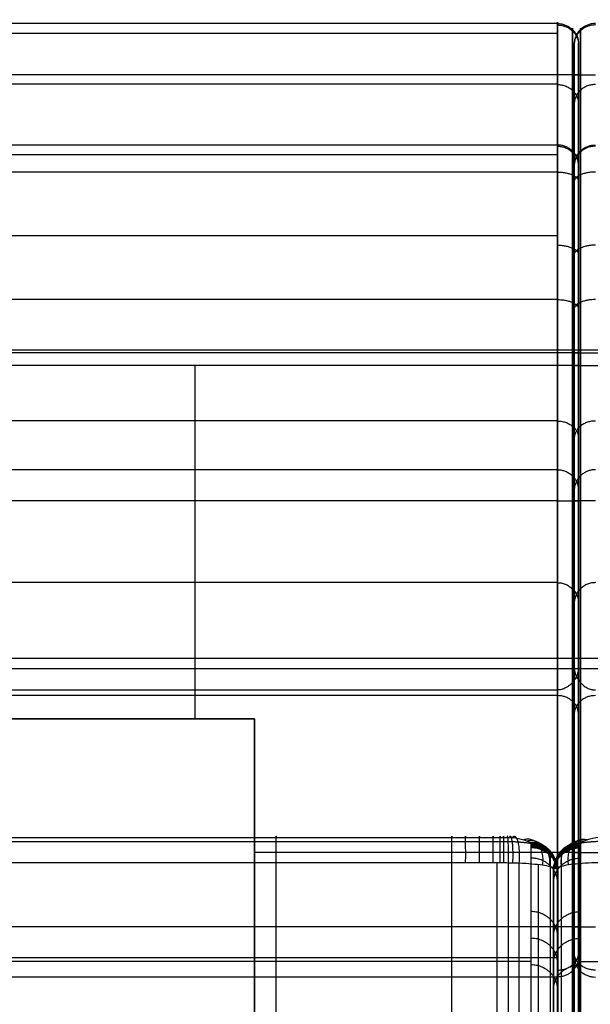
# Model space of a CAD drawing. Header units: millimetres. Extents: x -1116 to 2287, y 524 to 1575.
# Tile 53 of 95: x 482 to 590, y 1389 to 1575. Entities that reach past the tile are written whole.
import ezdxf

# ---------------------------------------------------------------- set-up
doc = ezdxf.new("R2010")
doc.units = ezdxf.units.MM
for name, color, linetype, true_color in [('Patt 1$Calque 24', 7, 'Continuous', 0xff000d), ('Patt 1$SOLIDE', 7, 'Continuous', 0x0070ff), ('Patt 1$SOLIDE2', 7, 'Continuous', 0xffffff)]:
    doc.layers.add(name, color=color, linetype=linetype, true_color=true_color)

msp = doc.modelspace()

# ---------------------------------------------------------------- linework, layer by layer
at = {"layer": 'Patt 1$Calque 24'}
for p, q in [((586.98, 1482.95, -278.01), (586.98, 1308.41, -278.01)), ((587.81, 1482.95, -278.01), (587.81, 1308.41, -278.01)), ((586.98, 526.01, -204.51), (586.98, 1452.71, -204.51)), ((587.81, 526.01, -204.51), (587.81, 1452.71, -204.51)), ((432.81, 1443.12, -244.51), (526.59, 1443.12, -244.51)), ((526.59, 1443.12, -300.01), (442.81, 1443.12, -300.01)), ((526.59, 1443.12, -244.51), (526.59, 1443.12, -355.51)), ((526.59, 1443.12, -244.51), (526.59, 1284.19, -244.51)), ((526.59, 1315.82, -300.01), (526.59, 1443.12, -300.01))]:
    msp.add_line(p, q, dxfattribs=at)
for points, degree in [([(587.81, 1512.85, -351.65), (515.31, 1512.85, -351.65), (442.81, 1512.85, -351.65)], 2), ([(587.81, 1512.38, -354.3), (515.31, 1512.38, -354.3), (442.81, 1512.38, -354.3)], 2), ([(731.98, 1512.85, -351.65), (659.48, 1512.85, -351.65), (586.98, 1512.85, -351.65)], 2), ([(586.98, 1512.38, -354.3), (659.48, 1512.38, -354.3), (731.98, 1512.38, -354.3)], 2), ([(587.81, 1509.98, -355.51), (515.31, 1509.98, -355.51), (442.81, 1509.98, -355.51)], 2), ([(515.31, 1509.98, -355.51), (515.31, 1487.69, -355.51), (515.31, 1465.4, -355.51), (515.31, 1443.12, -355.51)], 3), ([(586.98, 1509.98, -355.51), (659.48, 1509.98, -355.51), (731.98, 1509.98, -355.51)], 2), ([(586.98, 1509.98, -355.51), (586.98, 1448.58, -355.51), (586.98, 1387.18, -355.51), (586.98, 1325.78, -355.51)], 3), ([(587.81, 1509.98, -355.51), (587.81, 1448.58, -355.51), (587.81, 1387.18, -355.51), (587.81, 1325.78, -355.51)], 3), ([(587.81, 1454.53, -208.06), (162.81, 1454.53, -208.06), (-262.19, 1454.53, -208.06)], 2), ([(1436.98, 1454.53, -208.06), (1011.98, 1454.53, -208.06), (586.98, 1454.53, -208.06)], 2), ([(587.81, 1452.58, -204.32), (162.81, 1452.58, -204.32), (-262.18, 1452.58, -204.32)], 2), ([(1436.98, 1452.58, -204.32), (1011.98, 1452.58, -204.32), (586.99, 1452.58, -204.32)], 2), ([(162.81, 1448.61, -200.51), (373.31, 1448.61, -200.51), (583.81, 1448.61, -200.51)], 2), ([(583.81, 526.01, -200.51), (583.81, 987.31, -200.51), (583.81, 1448.61, -200.51)], 2), ([(586.64, 526.01, -201.68), (586.64, 988.02, -201.68), (586.64, 1450.04, -201.68)], 2), ([(588.16, 526.01, -201.68), (588.16, 988.02, -201.68), (588.16, 1450.04, -201.68)], 2), ([(526.59, 1443.12, -355.51), (484.7, 1443.12, -355.51), (442.81, 1443.12, -355.51)], 2), ([(526.59, 1325.78, -355.51), (526.59, 1384.45, -355.51), (526.59, 1443.12, -355.51)], 2), ([(587.81, 1417.88, -355.51), (557.2, 1417.88, -355.51), (526.59, 1417.88, -355.51)], 2), ([(586.98, 1417.88, -355.51), (620.87, 1417.88, -355.51), (654.76, 1417.88, -355.51)], 2)]:
    msp.add_open_spline(points, degree=degree, dxfattribs=at)
for points in [[(586.98, 1512.85, -351.65), (586.98, 1513.13, -352.58), (586.98, 1512.96, -353.53), (586.98, 1512.38, -354.3), (586.98, 1511.81, -355.07), (586.98, 1510.94, -355.51), (586.98, 1509.98, -355.51)], [(587.81, 1512.85, -351.65), (587.81, 1513.13, -352.58), (587.81, 1512.96, -353.53), (587.81, 1512.38, -354.3), (587.81, 1511.81, -355.07), (587.81, 1510.94, -355.51), (587.81, 1509.98, -355.51)]]:
    msp.add_rational_spline(points, [1, 0.929198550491, 0.929198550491, 1, 0.929198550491, 0.929198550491, 1], degree=3, knots=[-192.685675, -192.685675, -192.685675, -192.685675, -189.895357, -189.895357, -189.895357, -187.105039, -187.105039, -187.105039, -187.105039], dxfattribs=at)
for points, knots in [([(586.98, 1512.85, -351.65), (586.98, 1456.39, -212.57), (586.98, 1454.25, -207.3), (586.98, 1453.42, -205.49), (586.98, 1452.71, -204.51)], [-166.149065, -166.149065, -166.149065, -166.149065, -110.766043, -58.634574, -58.634574, -58.634574, -58.634574]), ([(587.81, 1452.71, -204.51), (587.81, 1453.42, -205.49), (587.81, 1454.25, -207.3), (587.81, 1456.39, -212.57), (587.81, 1512.85, -351.65)], [58.634574, 58.634574, 58.634574, 58.634574, 110.766043, 166.149065, 166.149065, 166.149065, 166.149065]), ([(587.81, 1452.71, -204.51), (587.81, 1452.67, -204.44), (587.81, 1452.62, -204.38), (587.81, 1452.58, -204.32), (587.8, 1452.37, -204.04), (587.75, 1452.15, -203.76), (587.6, 1451.64, -203.18), (587.48, 1451.34, -202.88), (587.18, 1450.77, -202.33), (587, 1450.47, -202.06), (586.59, 1449.97, -201.62), (586.38, 1449.74, -201.43), (586.01, 1449.42, -201.16), (585.86, 1449.3, -201.06), (585.55, 1449.1, -200.9), (585.38, 1449, -200.82), (585.08, 1448.87, -200.71), (584.96, 1448.82, -200.67), (584.76, 1448.75, -200.62), (584.69, 1448.73, -200.6), (584.46, 1448.67, -200.55), (584.3, 1448.64, -200.53), (584.08, 1448.62, -200.52), (584.03, 1448.62, -200.51), (583.95, 1448.61, -200.51), (583.92, 1448.61, -200.51), (583.88, 1448.61, -200.51), (583.87, 1448.61, -200.51), (583.84, 1448.61, -200.51), (583.83, 1448.61, -200.51), (583.81, 1448.61, -200.51)], [0, 0, 0, 0, 0.229358, 0.229358, 0.229358, 1.299051, 1.299051, 2.591565, 2.591565, 3.883697, 3.883697, 4.959429, 4.959429, 5.577891, 5.577891, 6.196745, 6.196745, 6.608174, 6.608174, 6.849396, 6.849396, 7.335348, 7.335348, 7.497773, 7.497773, 7.57897, 7.57897, 7.619565, 7.619565, 7.660162, 7.660162, 7.660162, 7.660162]), ([(586.98, 1452.71, -204.51), (586.98, 1452.67, -204.44), (586.99, 1452.62, -204.38), (586.99, 1452.58, -204.32), (587.01, 1452.22, -203.83), (587.12, 1451.82, -203.38), (587.47, 1451.01, -202.55), (587.71, 1450.59, -202.16), (588.18, 1450, -201.64), (588.36, 1449.8, -201.47), (588.76, 1449.43, -201.17), (588.99, 1449.26, -201.03), (589.36, 1449.04, -200.85), (589.49, 1448.97, -200.79), (589.77, 1448.85, -200.69), (589.91, 1448.79, -200.65), (590.13, 1448.73, -200.6), (590.2, 1448.71, -200.58), (590.36, 1448.67, -200.55), (590.43, 1448.66, -200.54), (590.59, 1448.63, -200.53), (590.67, 1448.62, -200.52), (590.79, 1448.62, -200.51), (590.83, 1448.61, -200.51), (590.88, 1448.61, -200.51), (590.9, 1448.61, -200.51), (590.93, 1448.61, -200.51), (590.94, 1448.61, -200.51), (590.96, 1448.61, -200.51), (590.97, 1448.61, -200.51), (590.98, 1448.61, -200.51)], [0, 0, 0, 0, 0.229358, 0.229358, 0.229358, 2.064985, 2.064985, 3.884427, 3.884427, 4.82335, 4.82335, 5.762629, 5.762629, 6.23801, 6.23801, 6.713707, 6.713707, 6.951877, 6.951877, 7.190072, 7.190072, 7.428322, 7.428322, 7.547402, 7.547402, 7.606936, 7.606936, 7.636701, 7.636701, 7.666467, 7.666467, 7.666467, 7.666467])]:
    msp.add_open_spline(points, degree=3, knots=knots, dxfattribs=at)
at = {"layer": 'Patt 1$SOLIDE'}
for p, q in [((586.98, 1403.84, 344.73), (586.98, 1564.9, 344.73)), ((587.81, 1403.84, 344.73), (587.81, 1564.9, 344.73)), ((586.98, 1325.88, 73.81), (586.98, 1472.68, 73.81)), ((587.81, 1325.88, 73.81), (587.81, 1472.68, 73.81))]:
    msp.add_line(p, q, dxfattribs=at)
at = {"layer": 'Patt 1$SOLIDE', "extrusion": (-1, 0, 0)}
for centre, radius, start, end in [((-1564.9, 338.73, -583.81), 10, 90, 193.7653), ((-1564.9, 338.73, -586.64), 8.83, 90, 193.4004), ((-1564.9, 338.73, -588.16), 8.83, 90, 193.4004), ((-1564.9, 338.73, -586.98), 6, 89.9971, 192.1644), ((-1564.9, 338.73, -587.81), 6, 89.9971, 192.1644), ((-1541.93, 271.28, -586.64), 8.83, 193.4344, 242.5304), ((-1541.93, 271.28, -588.16), 8.83, 193.4344, 242.5304), ((-1541.93, 271.28, -586.98), 6, 192.2862, 242.5311), ((-1541.93, 271.28, -587.81), 6, 192.2862, 242.5311), ((-1403.84, 338.73, -586.64), 8.83, 18.2837, 90), ((-1403.84, 338.73, -586.98), 6, 18.9604, 90.0009), ((-1403.84, 338.73, -587.81), 6, 18.9604, 90.0009), ((-1403.84, 338.73, -588.16), 8.83, 18.2837, 90)]:
    msp.add_arc(centre, radius, start, end, dxfattribs=at)
at = {"layer": 'Patt 1$SOLIDE'}
for points in [[(583.81, 1574.61, 336.35), (162.81, 1574.61, 336.35), (-258.19, 1574.61, 336.35)], [(583.81, 1574.61, 336.35), (583.81, 1563.13, 302.62), (583.81, 1551.64, 268.9)], [(586.64, 1573.49, 336.69), (586.64, 1562, 302.96), (586.64, 1550.52, 269.23)], [(588.16, 1573.49, 336.69), (588.16, 1562, 302.96), (588.16, 1550.52, 269.23)], [(583.81, 1572.76, 344.9), (162.81, 1572.76, 344.9), (-258.19, 1572.76, 344.9)], [(586.98, 1570.76, 337.47), (586.98, 1559.28, 303.73), (586.98, 1547.79, 270)], [(587.81, 1570.76, 337.47), (587.81, 1559.28, 303.73), (587.81, 1547.79, 270)], [(583.81, 1564.9, 348.73), (162.81, 1564.9, 348.73), (-258.19, 1564.9, 348.73)], [(583.81, 1403.84, 348.73), (583.81, 1484.37, 348.73), (583.81, 1564.9, 348.73)], [(586.64, 1403.84, 347.56), (586.64, 1484.37, 347.56), (586.64, 1564.9, 347.56)], [(588.16, 1403.84, 347.56), (588.16, 1484.37, 347.56), (588.16, 1564.9, 347.56)], [(583.81, 1563.13, 302.62), (162.81, 1563.13, 302.62), (-258.19, 1563.13, 302.62)], [(583.81, 1551.64, 268.9), (162.81, 1551.64, 268.9), (-258.19, 1551.64, 268.9)], [(583.81, 1549.79, 265.1), (162.81, 1549.79, 265.1), (-258.19, 1549.79, 265.1)], [(583.81, 1546.54, 262.4), (162.81, 1546.54, 262.4), (-258.19, 1546.54, 262.4)], [(583.81, 1546.54, 262.4), (583.81, 1534.48, 256.13), (583.81, 1522.42, 249.87)], [(586.64, 1546, 263.44), (586.64, 1533.95, 257.18), (586.64, 1521.89, 250.91)], [(588.16, 1546, 263.44), (588.16, 1533.95, 257.18), (588.16, 1521.89, 250.91)], [(586.98, 1544.7, 265.95), (586.98, 1532.65, 259.69), (586.98, 1520.6, 253.43)], [(587.81, 1544.7, 265.95), (587.81, 1532.65, 259.69), (587.81, 1520.6, 253.43)], [(583.81, 1534.48, 256.13), (162.81, 1534.48, 256.13), (-258.19, 1534.48, 256.13)], [(583.81, 1522.42, 249.87), (162.81, 1522.42, 249.87), (-258.19, 1522.42, 249.87)], [(583.81, 1499.47, 229.59), (162.81, 1499.47, 229.59), (-258.19, 1499.47, 229.59)], [(583.81, 1490.25, 200.92), (162.81, 1490.25, 200.92), (-258.19, 1490.25, 200.92)], [(583.81, 1490.25, 200.92), (583.81, 1468.9, 0.62), (583.81, 1447.54, -199.68)], [(586.64, 1489.08, 201.01), (586.64, 1467.79, 1.25), (586.64, 1446.49, -198.51)], [(588.16, 1489.08, 201.01), (588.16, 1467.79, 1.25), (588.16, 1446.49, -198.51)], [(586.98, 1486.26, 201.21), (586.98, 1465.1, 2.76), (586.98, 1443.95, -195.69)], [(587.81, 1486.26, 201.21), (587.81, 1465.1, 2.76), (587.81, 1443.95, -195.69)], [(583.81, 1484.37, 348.73), (162.81, 1484.37, 348.73), (-258.19, 1484.37, 348.73)], [(583.81, 1468.9, 0.62), (162.81, 1468.9, 0.62), (-258.19, 1468.9, 0.62)], [(583.81, 1447.54, -199.68), (162.81, 1447.54, -199.68), (-258.19, 1447.54, -199.68)], [(583.81, 1447.54, -199.68), (583.81, 991.02, -200.4), (583.81, 534.5, -201.11)], [(586.64, 1446.49, -198.51), (586.64, 990.49, -199.22), (586.64, 534.5, -199.94)], [(588.16, 1446.49, -198.51), (588.16, 990.49, -199.22), (588.16, 534.5, -199.94)], [(586.98, 1443.95, -195.69), (586.98, 989.22, -196.4), (586.98, 534.49, -197.11)], [(587.81, 1443.95, -195.69), (587.81, 989.22, -196.4), (587.81, 534.49, -197.11)], [(583.81, 1403.84, 348.73), (162.81, 1403.84, 348.73), (-258.19, 1403.84, 348.73)], [(586.98, 1276.26, -109.4), (586.98, 1337.21, 115.64), (586.98, 1398.17, 340.68)], [(587.81, 1276.26, -109.4), (587.81, 1337.21, 115.64), (587.81, 1398.17, 340.68)], [(583.81, 1397.97, 346.82), (162.81, 1397.97, 346.82), (-258.19, 1397.97, 346.82)], [(586.64, 1273.55, -108.6), (586.64, 1334.5, 116.45), (586.64, 1395.46, 341.5)], [(588.16, 1273.55, -108.6), (588.16, 1334.5, 116.45), (588.16, 1395.46, 341.5)], [(583.81, 1394.33, 341.83), (162.81, 1394.33, 341.83), (-258.19, 1394.33, 341.83)], [(583.81, 1272.43, -108.26), (583.81, 1333.38, 116.79), (583.81, 1394.33, 341.83)]]:
    msp.add_open_spline(points, degree=2, dxfattribs=at)
for points, knots in [([(583.81, 1574.61, 336.35), (584.03, 1574.61, 336.35), (584.47, 1574.58, 336.36), (585.14, 1574.41, 336.41), (585.79, 1574.13, 336.49), (586.39, 1573.74, 336.61), (586.91, 1573.24, 336.76), (587.32, 1572.66, 336.93), (587.61, 1572.04, 337.11), (587.78, 1571.4, 337.29), (587.81, 1570.97, 337.41), (587.81, 1570.76, 337.47)], [0, 0, 0, 0, 0.647554, 1.330635, 2.041607, 2.770486, 3.505639, 4.23482, 4.946366, 5.630242, 6.278737, 6.278737, 6.278737, 6.278737]), ([(590.98, 1574.61, 336.35), (590.77, 1574.61, 336.35), (590.32, 1574.58, 336.36), (589.66, 1574.41, 336.41), (589.01, 1574.13, 336.49), (588.41, 1573.74, 336.61), (587.89, 1573.24, 336.76), (587.48, 1572.66, 336.93), (587.19, 1572.04, 337.11), (587.02, 1571.4, 337.29), (586.98, 1570.97, 337.41), (586.98, 1570.76, 337.47)], [0, 0, 0, 0, 0.647554, 1.330635, 2.041607, 2.770486, 3.505639, 4.23482, 4.946366, 5.630242, 6.278737, 6.278737, 6.278737, 6.278737]), ([(587.81, 1547.79, 270), (587.81, 1548, 269.94), (587.78, 1548.43, 269.82), (587.61, 1549.07, 269.64), (587.32, 1549.69, 269.46), (586.91, 1550.27, 269.3), (586.39, 1550.77, 269.15), (585.79, 1551.17, 269.04), (585.14, 1551.45, 268.95), (584.47, 1551.61, 268.91), (584.03, 1551.64, 268.9), (583.81, 1551.64, 268.9)], [-6.279142, -6.279142, -6.279142, -6.279142, -5.630607, -4.94667, -4.235047, -3.505787, -2.770568, -2.041642, -1.330645, -0.647555, 0, 0, 0, 0]), ([(586.98, 1547.79, 270), (586.98, 1548, 269.94), (587.02, 1548.43, 269.82), (587.19, 1549.07, 269.64), (587.48, 1549.69, 269.46), (587.89, 1550.27, 269.3), (588.41, 1550.77, 269.15), (589.01, 1551.17, 269.04), (589.66, 1551.45, 268.95), (590.32, 1551.61, 268.91), (590.77, 1551.64, 268.9), (590.98, 1551.64, 268.9)], [-6.279142, -6.279142, -6.279142, -6.279142, -5.630607, -4.94667, -4.235047, -3.505787, -2.770568, -2.041642, -1.330645, -0.647555, 0, 0, 0, 0]), ([(583.81, 1522.42, 249.87), (584.03, 1522.42, 249.87), (584.47, 1522.41, 249.9), (585.14, 1522.33, 250.05), (585.79, 1522.2, 250.31), (586.39, 1522.01, 250.67), (586.91, 1521.77, 251.14), (587.32, 1521.5, 251.67), (587.61, 1521.21, 252.25), (587.78, 1520.91, 252.84), (587.81, 1520.7, 253.24), (587.81, 1520.6, 253.43)], [0, 0, 0, 0, 0.647551, 1.330604, 2.041488, 2.770183, 3.505018, 4.233722, 4.944621, 5.627693, 6.275045, 6.275045, 6.275045, 6.275045]), ([(590.98, 1522.42, 249.87), (590.77, 1522.42, 249.87), (590.32, 1522.41, 249.9), (589.66, 1522.33, 250.05), (589.01, 1522.2, 250.31), (588.41, 1522.01, 250.67), (587.89, 1521.77, 251.14), (587.48, 1521.5, 251.67), (587.19, 1521.21, 252.25), (587.02, 1520.91, 252.84), (586.98, 1520.7, 253.24), (586.98, 1520.6, 253.43)], [0, 0, 0, 0, 0.647551, 1.330604, 2.041488, 2.770183, 3.505018, 4.233722, 4.944621, 5.627693, 6.275045, 6.275045, 6.275045, 6.275045]), ([(586.98, 1520.6, 253.43), (586.98, 1510.76, 248.51), (586.98, 1493.72, 233.59), (586.98, 1486.69, 212.05), (586.98, 1486.26, 201.21)], [0.02834, 0.02834, 0.02834, 0.02834, 33.078934, 65.59512, 65.59512, 65.59512, 65.59512]), ([(587.81, 1520.6, 253.43), (587.81, 1510.76, 248.51), (587.81, 1493.72, 233.59), (587.81, 1486.69, 212.05), (587.81, 1486.26, 201.21)], [0.02834, 0.02834, 0.02834, 0.02834, 33.078934, 65.59512, 65.59512, 65.59512, 65.59512]), ([(583.81, 1490.25, 200.92), (584.03, 1490.25, 200.92), (584.47, 1490.22, 200.93), (585.14, 1490.05, 200.94), (585.79, 1489.76, 200.96), (586.39, 1489.35, 200.99), (586.91, 1488.83, 201.03), (587.32, 1488.23, 201.07), (587.61, 1487.58, 201.12), (587.78, 1486.92, 201.16), (587.81, 1486.48, 201.2), (587.81, 1486.26, 201.21)], [0, 0, 0, 0, 0.647553, 1.330629, 2.04158, 2.770406, 3.505445, 4.234421, 4.945643, 5.629063, 6.27698, 6.27698, 6.27698, 6.27698]), ([(590.98, 1490.25, 200.92), (590.77, 1490.25, 200.92), (590.32, 1490.22, 200.93), (589.66, 1490.05, 200.94), (589.01, 1489.76, 200.96), (588.41, 1489.35, 200.99), (587.89, 1488.83, 201.03), (587.48, 1488.23, 201.07), (587.19, 1487.58, 201.12), (587.02, 1486.92, 201.16), (586.98, 1486.48, 201.2), (586.98, 1486.26, 201.21)], [0, 0, 0, 0, 0.647553, 1.330629, 2.04158, 2.770406, 3.505445, 4.234421, 4.945643, 5.629063, 6.27698, 6.27698, 6.27698, 6.27698]), ([(587.81, 1443.95, -195.69), (587.81, 1444.14, -195.9), (587.78, 1444.54, -196.34), (587.61, 1445.13, -197), (587.33, 1445.71, -197.65), (586.92, 1446.25, -198.24), (586.4, 1446.71, -198.76), (585.8, 1447.09, -199.18), (585.15, 1447.36, -199.48), (584.48, 1447.51, -199.65), (584.03, 1447.54, -199.68), (583.81, 1447.54, -199.68)], [-7.393482, -7.393482, -7.393482, -7.393482, -6.524584, -5.619086, -4.700267, -3.793873, -2.923524, -2.106044, -1.348636, -0.649258, 0, 0, 0, 0]), ([(590.98, 1447.54, -199.68), (590.77, 1447.54, -199.68), (590.32, 1447.51, -199.65), (589.65, 1447.36, -199.48), (589, 1447.09, -199.18), (588.4, 1446.71, -198.76), (587.88, 1446.25, -198.24), (587.47, 1445.71, -197.65), (587.18, 1445.13, -197), (587.02, 1444.54, -196.34), (586.98, 1444.14, -195.9), (586.98, 1443.95, -195.69)], [0, 0, 0, 0, 0.649258, 1.348636, 2.106044, 2.923524, 3.793873, 4.700267, 5.619086, 6.524584, 7.393482, 7.393482, 7.393482, 7.393482]), ([(587.81, 1398.17, 340.68), (587.81, 1397.96, 340.74), (587.78, 1397.53, 340.87), (587.61, 1396.9, 341.07), (587.32, 1396.28, 341.25), (586.91, 1395.7, 341.43), (586.39, 1395.2, 341.57), (585.79, 1394.81, 341.69), (585.14, 1394.53, 341.78), (584.47, 1394.37, 341.82), (584.03, 1394.33, 341.83), (583.81, 1394.33, 341.83)], [-6.276425, -6.276425, -6.276425, -6.276425, -5.628553, -4.945217, -4.234101, -3.505235, -2.77029, -2.04153, -1.330615, -0.647552, 0, 0, 0, 0]), ([(586.98, 1398.17, 340.68), (586.98, 1397.96, 340.74), (587.02, 1397.53, 340.87), (587.19, 1396.9, 341.07), (587.48, 1396.28, 341.25), (587.89, 1395.7, 341.43), (588.41, 1395.2, 341.57), (589.01, 1394.81, 341.69), (589.66, 1394.53, 341.78), (590.32, 1394.37, 341.82), (590.77, 1394.33, 341.83), (590.98, 1394.33, 341.83)], [-6.276425, -6.276425, -6.276425, -6.276425, -5.628553, -4.945217, -4.234101, -3.505235, -2.77029, -2.04153, -1.330615, -0.647552, 0, 0, 0, 0])]:
    msp.add_open_spline(points, degree=3, knots=knots, dxfattribs=at)
for points, weights in [([(583.81, 1574.35, 341.99), (587.81, 1574.35, 341.99), (587.81, 1570.57, 340.69)], [1, 0.707106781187, 1]), ([(590.98, 1574.35, 341.99), (586.98, 1574.35, 341.99), (586.98, 1570.57, 340.69)], [1, 0.707106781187, 1]), ([(587.81, 1564.9, 344.73), (587.81, 1564.9, 348.73), (583.81, 1564.9, 348.73)], [1, 0.707106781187, 1]), ([(586.98, 1564.9, 344.73), (586.98, 1564.9, 348.73), (590.98, 1564.9, 348.73)], [1, 0.707106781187, 1]), ([(583.81, 1563.09, 302.53), (587.81, 1563.09, 302.53), (587.81, 1559.31, 303.82)], [1, 0.707106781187, 1]), ([(590.98, 1563.09, 302.53), (586.98, 1563.09, 302.53), (586.98, 1559.31, 303.82)], [1, 0.707106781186, 1]), ([(583.81, 1551.64, 268.9), (583.81, 1550.56, 264.5), (583.81, 1546.54, 262.4)], [1, 0.910809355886, 1]), ([(583.81, 1551.42, 268.14), (587.81, 1551.42, 268.14), (587.81, 1547.63, 269.39)], [1, 0.707106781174, 1]), ([(590.98, 1551.42, 268.14), (586.98, 1551.42, 268.14), (586.98, 1547.63, 269.39)], [1, 0.707106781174, 1]), ([(583.81, 1546.54, 262.4), (587.81, 1546.54, 262.4), (587.81, 1544.7, 265.95)], [1, 0.707106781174, 1]), ([(590.98, 1546.54, 262.4), (586.98, 1546.54, 262.4), (586.98, 1544.7, 265.95)], [1, 0.707106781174, 1]), ([(583.81, 1532.71, 255.21), (587.81, 1532.71, 255.21), (587.81, 1530.86, 258.76)], [1, 0.707106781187, 1]), ([(590.98, 1532.71, 255.21), (586.98, 1532.71, 255.21), (586.98, 1530.86, 258.76)], [1, 0.707106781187, 1]), ([(583.81, 1522.42, 249.87), (583.81, 1491.6, 234.39), (583.81, 1490.25, 200.92)], [1, 0.872810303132, 1]), ([(583.81, 1522.42, 249.87), (583.84, 1522.42, 249.87), (583.87, 1522.42, 249.87)], [1, 0.997304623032, 0.994658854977]), ([(583.81, 1499.46, 229.59), (587.81, 1499.46, 229.59), (587.81, 1496.12, 231.79)], [1, 0.707106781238, 1]), ([(590.98, 1499.46, 229.59), (586.98, 1499.46, 229.59), (586.98, 1496.12, 231.79)], [1, 0.707106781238, 1]), ([(583.81, 1490.25, 200.92), (583.84, 1490.25, 200.92), (583.87, 1490.25, 200.92)], [0.999999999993, 0.997303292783, 0.994656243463]), ([(583.81, 1484.37, 348.73), (587.81, 1484.37, 348.73), (587.81, 1484.37, 344.73)], [1, 0.707106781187, 1]), ([(590.98, 1484.37, 348.73), (586.98, 1484.37, 348.73), (586.98, 1484.37, 344.73)], [1, 0.707106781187, 1]), ([(583.81, 1468.9, 0.62), (587.81, 1468.9, 0.62), (587.81, 1464.92, 1.04)], [1, 0.707106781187, 1]), ([(590.98, 1468.9, 0.62), (586.98, 1468.9, 0.62), (586.98, 1464.92, 1.04)], [1, 0.707106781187, 1]), ([(583.81, 1394.33, 341.83), (583.81, 1396.58, 348.73), (583.81, 1403.84, 348.73)], [1, 0.809376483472, 1]), ([(587.81, 1403.84, 344.73), (587.81, 1403.84, 348.73), (583.81, 1403.84, 348.73)], [1, 0.707106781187, 1]), ([(586.98, 1403.84, 344.73), (586.98, 1403.84, 348.73), (590.98, 1403.84, 348.73)], [1, 0.707106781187, 1]), ([(583.81, 1395.64, 344.46), (587.81, 1395.64, 344.46), (587.81, 1398.92, 342.17)], [1, 0.707106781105, 1]), ([(590.98, 1395.64, 344.46), (586.98, 1395.64, 344.46), (586.98, 1398.92, 342.17)], [1, 0.707106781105, 1])]:
    msp.add_rational_spline(points, weights, degree=2, dxfattribs=at)
for points in [[(586.64, 1521.89, 250.91), (586.64, 1512.46, 246.2), (586.64, 1496.17, 231.93), (586.64, 1489.47, 211.37), (586.64, 1489.08, 201.01)], [(588.16, 1521.89, 250.91), (588.16, 1512.46, 246.2), (588.16, 1496.17, 231.93), (588.16, 1489.47, 211.37), (588.16, 1489.08, 201.01)]]:
    msp.add_rational_spline(points, [0.853553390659, 0.853553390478, 0.853553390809, 0.853553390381, 0.853553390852], degree=3, knots=[0.007483, 0.007483, 0.007483, 0.007483, 33.078934, 65.684249, 65.684249, 65.684249, 65.684249], dxfattribs=at)
at = {"layer": 'Patt 1$SOLIDE2'}
for p, q in [((530.69, 1290.98, 412.55), (530.69, 1415.96, 412.55)), ((563.85, 1290.98, 412.55), (563.85, 1415.96, 412.55)), ((572.42, 1290.98, 412.55), (572.42, 1415.96, 412.55)), ((574.56, 1290.97, 412.54), (574.56, 1415.95, 412.54)), ((576.6, 1290.77, 412.21), (576.6, 1415.91, 412.21)), ((580.22, 1289.62, 410.33), (580.22, 1415.62, 410.33)), ((586.71, 1289.62, 410.33), (586.71, 1415.62, 410.33)), ((583.05, 1283.27, 401.07), (583.05, 1413.97, 401.07)), ((583.05, 1280.91, 398.93), (583.05, 1413.32, 398.93)), ((583.07, 1285.34, 403.2), (583.07, 1414.53, 403.2)), ((583.86, 1285.34, 403.2), (583.86, 1414.53, 403.2)), ((583.88, 1283.27, 401.07), (583.88, 1413.97, 401.07)), ((583.88, 1280.91, 398.93), (583.88, 1413.32, 398.93)), ((583.05, 1276.44, 394.69), (583.05, 1412.02, 394.69)), ((583.88, 1276.44, 394.69), (583.88, 1412.02, 394.69)), ((583.05, 1222.6, 328.73), (583.05, 1391.83, 328.73)), ((583.88, 1222.6, 328.73), (583.88, 1391.83, 328.73))]:
    msp.add_line(p, q, dxfattribs=at)
for points, knots in [([(158.88, 1420.74, 406.09), (174.17, 1420.74, 406.09), (189.45, 1420.74, 406.09), (204.74, 1420.74, 406.09), (248.23, 1420.74, 406.09), (291.73, 1420.74, 406.08), (335.23, 1420.74, 406.09), (346.09, 1420.74, 406.09), (356.95, 1420.74, 406.09), (367.81, 1420.74, 406.09), (378.73, 1420.74, 406.09), (389.66, 1420.74, 406.09), (400.59, 1420.74, 406.09), (422.47, 1420.74, 406.09), (444.35, 1420.74, 406.09), (466.23, 1420.74, 406.09), (487.71, 1420.74, 406.09), (509.2, 1420.74, 406.09), (530.69, 1420.74, 406.09), (541.75, 1420.74, 406.09), (552.8, 1420.74, 406.09), (563.86, 1420.74, 406.09), (564.73, 1420.74, 406.09), (566.47, 1420.74, 406.09), (569.08, 1420.74, 406.09), (571.26, 1420.74, 406.09), (572.78, 1420.74, 406.09), (573.65, 1420.74, 406.09), (574.09, 1420.74, 406.09), (574.29, 1420.74, 406.08)], [747.252037, 747.252037, 747.252037, 747.252037, 793.104807, 793.104807, 793.104807, 923.597965, 923.597965, 923.597965, 956.177689, 956.177689, 956.177689, 988.95428, 988.95428, 988.95428, 1054.593512, 1054.593512, 1054.593512, 1119.061309, 1119.061309, 1119.061309, 1152.225148, 1152.225148, 1152.225148, 1154.836463, 1157.447778, 1160.059094, 1161.364752, 1162.01758, 1162.670409, 1162.670409, 1162.670409, 1162.670409]), ([(574.29, 1420.74, 406.08), (574.43, 1420.73, 406.07), (574.76, 1420.72, 406.04), (575.93, 1420.65, 405.8), (577.18, 1420.42, 405.04), (578.17, 1420.03, 403.78), (578.56, 1419.78, 402.95), (578.79, 1419.53, 402.14), (578.85, 1419.4, 401.7), (578.87, 1419.31, 401.42)], [1162.670409, 1162.670409, 1162.670409, 1162.670409, 1163.078744, 1163.679094, 1166.252528, 1167.364832, 1168.605775, 1169.089319, 1169.98651, 1169.98651, 1169.98651, 1169.98651]), ([(592.64, 1420.74, 406.08), (592.51, 1420.73, 406.07), (592.17, 1420.72, 406.04), (591, 1420.65, 405.8), (589.75, 1420.42, 405.04), (588.76, 1420.03, 403.78), (588.37, 1419.78, 402.95), (588.15, 1419.53, 402.14), (588.08, 1419.4, 401.7), (588.06, 1419.31, 401.42)], [1162.670409, 1162.670409, 1162.670409, 1162.670409, 1163.078744, 1163.679094, 1166.252528, 1167.364832, 1168.605775, 1169.089319, 1169.98651, 1169.98651, 1169.98651, 1169.98651]), ([(578.88, 1418.75, 399.61), (578.88, 1418.77, 399.65), (578.88, 1418.79, 399.74), (578.88, 1418.83, 399.87), (578.88, 1418.88, 400.01), (578.88, 1418.93, 400.2), (578.88, 1419, 400.43), (578.88, 1419.11, 400.76), (578.88, 1419.2, 401.05), (578.88, 1419.26, 401.27), (578.87, 1419.29, 401.35), (578.87, 1419.3, 401.4), (578.87, 1419.31, 401.42)], [-1171.881883, -1171.881883, -1171.881883, -1171.881883, -1171.74658, -1171.611277, -1171.46108, -1171.310883, -1171.021666, -1170.732449, -1170.257989, -1170.12225, -1170.05438, -1169.98651, -1169.98651, -1169.98651, -1169.98651]), ([(578.88, 1311.47, 45.46), (578.88, 1313.15, 51.04), (578.88, 1314.84, 56.62), (578.88, 1316.53, 62.2), (578.89, 1323.16, 84.16), (578.88, 1329.8, 106.13), (578.88, 1336.43, 128.09), (578.88, 1339.78, 139.16), (578.88, 1343.12, 150.22), (578.88, 1346.46, 161.28), (578.88, 1349.79, 172.3), (578.88, 1353.12, 183.33), (578.88, 1356.45, 194.35), (578.88, 1363.14, 216.48), (578.88, 1369.82, 238.61), (578.88, 1376.51, 260.73), (578.88, 1379.85, 271.78), (578.88, 1383.18, 282.82), (578.88, 1386.52, 293.87), (578.88, 1389.88, 305.01), (578.88, 1393.25, 316.15), (578.88, 1396.62, 327.29), (578.88, 1398.28, 332.78), (578.88, 1401.66, 343.75), (578.88, 1408.38, 365.75), (578.88, 1413.44, 382.23), (578.88, 1416.8, 393.23), (578.88, 1417.45, 395.35), (578.88, 1418.1, 397.48), (578.88, 1418.75, 399.61)], [-1541.943349, -1541.943349, -1541.943349, -1541.943349, -1524.456713, -1524.456713, -1524.456713, -1455.617121, -1455.617121, -1455.617121, -1420.948732, -1420.948732, -1420.948732, -1386.40252, -1386.40252, -1386.40252, -1317.058112, -1317.058112, -1317.058112, -1282.445431, -1282.445431, -1282.445431, -1247.530212, -1247.530212, -1247.530212, -1230.285958, -1213.041705, -1178.553198, -1178.553198, -1178.553198, -1171.881883, -1171.881883, -1171.881883, -1171.881883]), ([(588.05, 1418.75, 399.61), (588.05, 1418.77, 399.65), (588.05, 1418.79, 399.74), (588.05, 1418.83, 399.87), (588.05, 1418.88, 400.01), (588.05, 1418.93, 400.2), (588.05, 1419, 400.43), (588.05, 1419.11, 400.76), (588.05, 1419.2, 401.05), (588.06, 1419.26, 401.27), (588.06, 1419.29, 401.35), (588.06, 1419.3, 401.4), (588.06, 1419.31, 401.42)], [-1171.881883, -1171.881883, -1171.881883, -1171.881883, -1171.74658, -1171.611277, -1171.46108, -1171.310883, -1171.021666, -1170.732449, -1170.257989, -1170.12225, -1170.05438, -1169.98651, -1169.98651, -1169.98651, -1169.98651]), ([(588.05, 1311.47, 45.46), (588.05, 1313.15, 51.04), (588.05, 1314.84, 56.62), (588.05, 1316.53, 62.2), (588.05, 1323.16, 84.16), (588.05, 1329.8, 106.13), (588.05, 1336.43, 128.09), (588.05, 1339.78, 139.16), (588.05, 1343.12, 150.22), (588.05, 1346.46, 161.28), (588.05, 1349.79, 172.3), (588.05, 1353.12, 183.33), (588.05, 1356.45, 194.35), (588.05, 1363.14, 216.48), (588.05, 1369.82, 238.61), (588.05, 1376.51, 260.73), (588.05, 1379.85, 271.78), (588.05, 1383.18, 282.82), (588.05, 1386.52, 293.87), (588.05, 1389.88, 305.01), (588.05, 1393.25, 316.15), (588.05, 1396.62, 327.29), (588.05, 1398.28, 332.78), (588.05, 1401.66, 343.75), (588.05, 1408.38, 365.75), (588.05, 1413.44, 382.23), (588.05, 1416.8, 393.23), (588.05, 1417.45, 395.35), (588.05, 1418.1, 397.48), (588.05, 1418.75, 399.61)], [-1541.943349, -1541.943349, -1541.943349, -1541.943349, -1524.456713, -1524.456713, -1524.456713, -1455.617121, -1455.617121, -1455.617121, -1420.948732, -1420.948732, -1420.948732, -1386.40252, -1386.40252, -1386.40252, -1317.058112, -1317.058112, -1317.058112, -1282.445431, -1282.445431, -1282.445431, -1247.530212, -1247.530212, -1247.530212, -1230.285958, -1213.041705, -1178.553198, -1178.553198, -1178.553198, -1171.881883, -1171.881883, -1171.881883, -1171.881883]), ([(158.88, 1415.96, 412.55), (174.17, 1415.96, 412.55), (189.45, 1415.96, 412.55), (204.73, 1415.96, 412.55), (248.23, 1415.96, 412.55), (291.73, 1415.95, 412.55), (335.23, 1415.96, 412.55), (346.09, 1415.96, 412.55), (356.95, 1415.96, 412.55), (367.81, 1415.96, 412.55), (378.73, 1415.96, 412.55), (389.66, 1415.96, 412.55), (400.58, 1415.96, 412.55), (422.46, 1415.96, 412.55), (444.34, 1415.96, 412.55), (466.22, 1415.96, 412.55), (487.71, 1415.96, 412.55), (509.2, 1415.96, 412.55), (530.69, 1415.96, 412.55), (541.75, 1415.96, 412.55), (552.8, 1415.96, 412.55), (563.85, 1415.96, 412.55), (564.72, 1415.96, 412.55), (566.5, 1415.96, 412.55), (569.06, 1415.96, 412.55), (571.27, 1415.96, 412.55), (572.74, 1415.96, 412.55), (573.71, 1415.96, 412.55), (574.02, 1415.96, 412.56), (574.56, 1415.95, 412.54)], [747.253775, 747.253775, 747.253775, 747.253775, 793.104807, 793.104807, 793.104807, 923.597965, 923.597965, 923.597965, 956.177689, 956.177689, 956.177689, 988.95428, 988.95428, 988.95428, 1054.593512, 1054.593512, 1054.593512, 1119.061309, 1119.061309, 1119.061309, 1152.225148, 1152.225148, 1152.225148, 1154.836463, 1157.447778, 1160.059094, 1161.364752, 1162.01758, 1162.670409, 1162.670409, 1162.670409, 1162.670409]), ([(574.56, 1415.95, 412.54), (574.83, 1415.95, 412.52), (575.54, 1415.94, 412.45), (577.95, 1415.87, 411.95), (580.49, 1415.64, 410.41), (582.47, 1415.25, 407.87), (583.25, 1415, 406.23), (583.7, 1414.75, 404.63), (583.83, 1414.61, 403.76), (583.86, 1414.53, 403.2)], [1162.670409, 1162.670409, 1162.670409, 1162.670409, 1163.078744, 1163.679094, 1166.252528, 1167.364832, 1168.605775, 1169.089319, 1169.98651, 1169.98651, 1169.98651, 1169.98651]), ([(592.37, 1415.95, 412.54), (592.1, 1415.95, 412.52), (591.4, 1415.94, 412.45), (588.98, 1415.87, 411.95), (586.44, 1415.64, 410.41), (584.46, 1415.25, 407.87), (583.69, 1415, 406.23), (583.24, 1414.75, 404.63), (583.11, 1414.61, 403.76), (583.07, 1414.53, 403.2)], [1162.670409, 1162.670409, 1162.670409, 1162.670409, 1163.078744, 1163.679094, 1166.252528, 1167.364832, 1168.605775, 1169.089319, 1169.98651, 1169.98651, 1169.98651, 1169.98651]), ([(583.07, 1414.53, 403.2), (583.06, 1414.52, 403.01), (583.06, 1414.51, 403), (583.06, 1414.48, 402.83), (583.06, 1414.43, 402.63), (583.05, 1414.38, 402.45), (583.05, 1414.35, 402.33)], [1169.9865102, 1169.9865102, 1169.9865102, 1169.9865102, 1170.0543799, 1170.1222496, 1170.2579891, 1170.5994197, 1170.5994197, 1170.5994197, 1170.5994197]), ([(583.05, 1414.35, 402.33), (583.05, 1414.33, 402.28), (583.05, 1414.29, 402.13), (583.05, 1414.22, 401.9), (583.05, 1414.15, 401.65), (583.05, 1414.1, 401.46), (583.05, 1414.05, 401.32), (583.05, 1414.01, 401.19), (583.05, 1413.99, 401.11), (583.05, 1413.97, 401.07)], [1170.59942, 1170.59942, 1170.59942, 1170.59942, 1170.732449, 1171.021666, 1171.310883, 1171.46108, 1171.611277, 1171.74658, 1171.881883, 1171.881883, 1171.881883, 1171.881883]), ([(583.86, 1414.53, 403.2), (583.87, 1414.52, 403.01), (583.87, 1414.51, 403), (583.88, 1414.48, 402.83), (583.88, 1414.43, 402.63), (583.88, 1414.38, 402.45), (583.88, 1414.35, 402.33)], [1169.9865102, 1169.9865102, 1169.9865102, 1169.9865102, 1170.0543799, 1170.1222496, 1170.2579891, 1170.5994197, 1170.5994197, 1170.5994197, 1170.5994197]), ([(583.88, 1414.35, 402.33), (583.88, 1414.33, 402.28), (583.88, 1414.29, 402.13), (583.88, 1414.22, 401.9), (583.88, 1414.15, 401.65), (583.88, 1414.1, 401.46), (583.88, 1414.05, 401.32), (583.88, 1414.01, 401.19), (583.88, 1413.99, 401.11), (583.88, 1413.97, 401.07)], [1170.59942, 1170.59942, 1170.59942, 1170.59942, 1170.732449, 1171.021666, 1171.310883, 1171.46108, 1171.611277, 1171.74658, 1171.881883, 1171.881883, 1171.881883, 1171.881883]), ([(583.05, 1412.02, 394.69), (583.05, 1408.66, 383.7), (583.05, 1403.6, 367.21), (583.05, 1396.88, 345.22), (583.05, 1393.49, 334.24), (583.05, 1391.83, 328.73)], [1178.553198, 1178.553198, 1178.553198, 1178.553198, 1213.041705, 1230.285958, 1247.530212, 1247.530212, 1247.530212, 1247.530212]), ([(583.88, 1412.02, 394.69), (583.88, 1408.66, 383.7), (583.88, 1403.6, 367.21), (583.88, 1396.88, 345.22), (583.88, 1393.49, 334.24), (583.88, 1391.83, 328.73)], [1178.553198, 1178.553198, 1178.553198, 1178.553198, 1213.041705, 1230.285958, 1247.530212, 1247.530212, 1247.530212, 1247.530212])]:
    msp.add_open_spline(points, degree=3, knots=knots, dxfattribs=at)
for points, weights in [([(530.69, 1415.96, 412.55), (530.69, 1422.72, 412.55), (530.69, 1420.74, 406.09)], [1, 0.594644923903, 1]), ([(563.85, 1415.96, 412.55), (563.85, 1422.72, 412.55), (563.85, 1420.74, 406.09)], [1, 0.5946449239, 1]), ([(566.48, 1415.96, 412.55), (566.49, 1422.72, 412.55), (566.46, 1420.74, 406.09)], [1, 0.594663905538, 1]), ([(569.08, 1415.96, 412.55), (569.08, 1422.72, 412.55), (569.08, 1420.74, 406.09)], [1, 0.594646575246, 1]), ([(571.69, 1415.96, 412.55), (571.68, 1422.72, 412.55), (571.69, 1420.74, 406.09)], [1, 0.59464382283, 1]), ([(572.99, 1415.96, 412.55), (572.99, 1422.72, 412.55), (572.99, 1420.74, 406.09)], [1, 0.594650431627, 1]), ([(573.67, 1415.96, 412.55), (573.67, 1422.72, 412.55), (573.65, 1420.74, 406.09)], [1, 0.594645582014, 1]), ([(574.56, 1415.95, 412.54), (574.68, 1422.71, 412.53), (574.29, 1420.74, 406.08)], [1, 0.594830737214, 1]), ([(575.4, 1415.94, 412.46), (575.69, 1422.67, 412.42), (574.7, 1420.72, 406.04)], [1, 0.595875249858, 1]), ([(576.61, 1415.91, 412.2), (577.14, 1422.57, 412.06), (575.28, 1420.69, 405.92)], [1, 0.599067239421, 1]), ([(581.02, 1415.51, 409.61), (581.94, 1421.53, 408.67), (577.44, 1420.29, 404.64)], [1, 0.630471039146, 1]), ([(582.35, 1415.25, 407.9), (583.13, 1420.91, 406.66), (578.11, 1420.03, 403.79)], [1, 0.649997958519, 1]), ([(583.36, 1414.92, 405.76), (583.85, 1420.19, 404.31), (578.62, 1419.7, 402.71)], [1, 0.673530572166, 1]), ([(583.61, 1414.79, 404.88), (583.96, 1419.91, 403.39), (578.75, 1419.57, 402.27)], [1, 0.682958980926, 1]), ([(583.86, 1414.53, 403.2), (583.96, 1419.4, 401.72), (578.87, 1419.31, 401.42)], [1, 0.700471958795, 1]), ([(583.87, 1414.51, 402.98), (583.92, 1419.33, 401.5), (578.87, 1419.29, 401.35)], [1, 0.703802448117, 1]), ([(583.88, 1414.49, 402.87), (583.91, 1419.3, 401.4), (578.88, 1419.27, 401.29)], [1, 0.704595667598, 1]), ([(583.88, 1414.45, 402.7), (583.9, 1419.25, 401.23), (578.88, 1419.23, 401.16)], [1, 0.705412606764, 1]), ([(583.88, 1414.31, 402.19), (583.89, 1419.09, 400.72), (578.88, 1419.09, 400.71)], [1, 0.706716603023, 1]), ([(583.88, 1414.22, 401.9), (583.89, 1419.01, 400.43), (578.88, 1419, 400.43)], [1, 0.707018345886, 1]), ([(583.88, 1414.14, 401.61), (583.88, 1418.92, 400.14), (578.88, 1418.92, 400.15)], [1, 0.707310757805, 1]), ([(583.88, 1414.1, 401.46), (583.88, 1418.87, 400), (578.88, 1418.88, 400.01)], [1, 0.70734270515, 1]), ([(583.88, 1414.05, 401.32), (583.88, 1418.83, 399.85), (578.88, 1418.83, 399.87)], [1, 0.707376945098, 1]), ([(583.88, 1414.01, 401.19), (583.88, 1418.79, 399.73), (578.88, 1418.79, 399.74)], [1, 0.707304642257, 1]), ([(583.88, 1413.97, 401.07), (583.88, 1418.75, 399.61), (578.88, 1418.75, 399.61)], [1, 0.707103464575, 1]), ([(583.05, 1414.31, 402.19), (583.05, 1419.09, 400.72), (588.05, 1419.09, 400.71)], [1, 0.706716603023, 1]), ([(583.05, 1414.22, 401.9), (583.05, 1419.01, 400.43), (588.05, 1419, 400.43)], [1, 0.707018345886, 1]), ([(583.05, 1414.14, 401.61), (583.05, 1418.92, 400.14), (588.05, 1418.92, 400.15)], [1, 0.707310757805, 1]), ([(583.05, 1414.1, 401.46), (583.05, 1418.87, 400), (588.05, 1418.88, 400.01)], [1, 0.70734270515, 1]), ([(583.05, 1414.05, 401.32), (583.06, 1418.83, 399.85), (588.05, 1418.83, 399.87)], [1, 0.707376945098, 1]), ([(583.05, 1414.01, 401.19), (583.05, 1418.79, 399.73), (588.05, 1418.79, 399.74)], [1, 0.707304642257, 1]), ([(583.05, 1413.97, 401.07), (583.05, 1418.75, 399.61), (588.05, 1418.75, 399.61)], [1, 0.707103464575, 1]), ([(583.06, 1414.51, 402.98), (583.02, 1419.33, 401.5), (588.06, 1419.29, 401.35)], [1, 0.703802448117, 1]), ([(583.06, 1414.49, 402.87), (583.02, 1419.3, 401.4), (588.06, 1419.27, 401.29)], [1, 0.704595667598, 1]), ([(583.06, 1414.45, 402.7), (583.03, 1419.25, 401.23), (588.06, 1419.23, 401.16)], [1, 0.705412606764, 1]), ([(583.07, 1414.53, 403.2), (582.98, 1419.4, 401.72), (588.06, 1419.31, 401.42)], [1, 0.700471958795, 1]), ([(583.32, 1414.79, 404.88), (582.97, 1419.91, 403.39), (588.19, 1419.57, 402.27)], [1, 0.682958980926, 1]), ([(583.57, 1414.92, 405.76), (583.09, 1420.19, 404.31), (588.32, 1419.7, 402.71)], [1, 0.673530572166, 1]), ([(584.58, 1415.25, 407.9), (583.8, 1420.91, 406.66), (588.82, 1420.03, 403.79)], [1, 0.649997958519, 1]), ([(585.92, 1415.51, 409.61), (585, 1421.53, 408.67), (589.49, 1420.29, 404.64)], [1, 0.630471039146, 1]), ([(583.88, 1412.02, 394.69), (583.88, 1416.8, 393.23), (578.88, 1416.8, 393.23)], [1, 0.707093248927, 1]), ([(583.05, 1412.02, 394.69), (583.05, 1416.8, 393.23), (588.05, 1416.8, 393.23)], [1, 0.707093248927, 1]), ([(583.88, 1401.92, 361.71), (583.88, 1406.7, 360.25), (578.88, 1406.7, 360.25)], [1, 0.707110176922, 1]), ([(583.05, 1401.92, 361.71), (583.05, 1406.7, 360.25), (588.05, 1406.7, 360.25)], [1, 0.707110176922, 1]), ([(583.88, 1396.87, 345.23), (583.88, 1401.65, 343.76), (578.88, 1401.65, 343.76)], [1, 0.707111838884, 1]), ([(583.05, 1396.87, 345.23), (583.05, 1401.65, 343.76), (588.05, 1401.65, 343.76)], [1, 0.707111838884, 1]), ([(583.88, 1391.83, 328.73), (583.88, 1396.62, 327.29), (578.88, 1396.62, 327.29)], [1, 0.707108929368, 1]), ([(583.05, 1391.83, 328.73), (583.05, 1396.62, 327.29), (588.05, 1396.62, 327.29)], [1, 0.707108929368, 1])]:
    msp.add_rational_spline(points, weights, degree=2, dxfattribs=at)
for points, degree in [([(574.29, 1420.74, 406.08), (574.29, 1420.74, 406.08), (574.29, 1420.74, 406.08), (574.29, 1420.74, 406.08)], 3), ([(583.05, 1413.97, 401.07), (583.05, 1413.75, 400.36), (583.05, 1413.53, 399.64), (583.05, 1413.32, 398.93)], 3), ([(583.05, 1413.32, 398.93), (583.05, 1412.88, 397.52), (583.05, 1412.45, 396.1), (583.05, 1412.02, 394.69)], 3), ([(583.88, 1413.97, 401.07), (583.88, 1413.75, 400.36), (583.88, 1413.53, 399.64), (583.88, 1413.32, 398.93)], 3), ([(583.88, 1413.32, 398.93), (583.88, 1412.88, 397.52), (583.88, 1412.45, 396.1), (583.88, 1412.02, 394.69)], 3), ([(578.88, 1397.28, 329.47), (368.88, 1397.28, 329.47), (158.88, 1397.28, 329.47)], 2), ([(588.05, 1397.28, 329.47), (798.05, 1397.28, 329.47), (1008.05, 1397.28, 329.47)], 2), ([(583.05, 1391.83, 328.73), (583.05, 1388.46, 317.59), (583.05, 1385.1, 306.45), (583.05, 1381.73, 295.31)], 3), ([(583.88, 1391.83, 328.73), (583.88, 1388.46, 317.59), (583.88, 1385.1, 306.45), (583.88, 1381.73, 295.31)], 3)]:
    msp.add_open_spline(points, degree=degree, dxfattribs=at)
for points, weights, knots in [([(158.88, 1419.98, 410.52), (174.17, 1419.98, 410.53), (189.45, 1419.98, 410.53), (204.73, 1419.98, 410.53), (248.23, 1419.98, 410.53), (291.73, 1419.97, 410.52), (335.23, 1419.98, 410.52), (346.09, 1419.98, 410.52), (356.95, 1419.98, 410.52), (367.81, 1419.98, 410.53), (378.73, 1419.98, 410.53), (389.66, 1419.98, 410.53), (400.58, 1419.98, 410.53), (422.46, 1419.98, 410.53), (444.34, 1419.98, 410.53), (466.22, 1419.98, 410.53), (487.71, 1419.98, 410.53), (509.2, 1419.98, 410.53), (530.69, 1419.98, 410.53), (541.75, 1419.98, 410.53), (552.8, 1419.98, 410.53), (563.85, 1419.98, 410.53), (564.72, 1419.98, 410.53), (566.5, 1419.98, 410.52), (569.06, 1419.98, 410.53), (571.27, 1419.98, 410.52), (572.75, 1419.98, 410.53), (573.7, 1419.98, 410.53), (574.03, 1419.98, 410.53), (574.52, 1419.97, 410.51)], [0.79732246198, 0.797322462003, 0.797322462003, 0.797322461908, 0.797322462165, 0.797322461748, 0.797322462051, 0.797322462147, 0.797322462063, 0.797322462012, 0.797322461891, 0.797322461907, 0.797322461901, 0.797322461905, 0.797322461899, 0.797322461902, 0.797322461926, 0.797322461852, 0.797322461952, 0.797322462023, 0.797322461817, 0.79732246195, 0.797322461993, 0.797340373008, 0.797316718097, 0.797329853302, 0.797311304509, 0.797350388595, 0.797259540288, 0.797415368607], [747.253732, 747.253732, 747.253732, 747.253732, 793.104807, 793.104807, 793.104807, 923.597965, 923.597965, 923.597965, 956.177689, 956.177689, 956.177689, 988.95428, 988.95428, 988.95428, 1054.593512, 1054.593512, 1054.593512, 1119.061309, 1119.061309, 1119.061309, 1152.225148, 1152.225148, 1152.225148, 1154.836463, 1157.447778, 1160.059094, 1161.364752, 1162.01758, 1162.670409, 1162.670409, 1162.670409, 1162.670409]), ([(574.52, 1419.97, 410.51), (574.77, 1419.97, 410.5), (575.41, 1419.95, 410.43), (577.61, 1419.84, 409.94), (579.85, 1419.49, 408.47), (581.48, 1418.92, 406.14), (582.06, 1418.57, 404.67), (582.37, 1418.23, 403.28), (582.43, 1418.06, 402.54), (582.43, 1417.94, 402.07)], [0.797415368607, 0.797492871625, 0.797954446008, 0.801133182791, 0.810648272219, 0.825269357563, 0.834289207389, 0.842824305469, 0.847334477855, 0.850235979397], [1162.670409, 1162.670409, 1162.670409, 1162.670409, 1163.078744, 1163.679094, 1166.252528, 1167.364832, 1168.605775, 1169.089319, 1169.98651, 1169.98651, 1169.98651, 1169.98651]), ([(592.41, 1419.97, 410.51), (592.17, 1419.97, 410.5), (591.52, 1419.95, 410.43), (589.32, 1419.84, 409.94), (587.09, 1419.49, 408.47), (585.46, 1418.92, 406.14), (584.87, 1418.57, 404.67), (584.57, 1418.23, 403.28), (584.5, 1418.06, 402.54), (584.5, 1417.94, 402.07)], [0.797415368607, 0.797492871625, 0.797954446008, 0.801133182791, 0.810648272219, 0.825269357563, 0.834289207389, 0.842824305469, 0.847334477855, 0.850235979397], [1162.670409, 1162.670409, 1162.670409, 1162.670409, 1163.078744, 1163.679094, 1166.252528, 1167.364832, 1168.605775, 1169.089319, 1169.98651, 1169.98651, 1169.98651, 1169.98651]), ([(582.43, 1417.94, 402.07), (582.42, 1417.92, 401.93), (582.43, 1417.91, 401.9), (582.42, 1417.87, 401.76), (582.42, 1417.8, 401.53), (582.42, 1417.71, 401.2), (582.42, 1417.61, 400.86), (582.42, 1417.53, 400.62), (582.42, 1417.47, 400.43), (582.42, 1417.43, 400.29), (582.42, 1417.39, 400.16), (582.42, 1417.37, 400.07), (582.42, 1417.35, 400.04)], [0.850235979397, 0.852037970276, 0.851710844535, 0.852579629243, 0.852813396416, 0.853411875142, 0.853480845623, 0.853671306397, 0.853663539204, 0.853703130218, 0.853656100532, 0.853610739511, 0.853551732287], [1169.98651, 1169.98651, 1169.98651, 1169.98651, 1170.05438, 1170.12225, 1170.257989, 1170.732449, 1171.021666, 1171.310883, 1171.46108, 1171.611277, 1171.74658, 1171.881883, 1171.881883, 1171.881883, 1171.881883]), ([(582.42, 1417.35, 400.04), (582.42, 1416.7, 397.91), (582.42, 1416.05, 395.78), (582.42, 1415.4, 393.66), (582.42, 1412.04, 382.66), (582.42, 1406.98, 366.18), (582.42, 1400.26, 344.18), (582.42, 1396.88, 333.21), (582.42, 1395.22, 327.71), (582.42, 1391.85, 316.57), (582.42, 1388.48, 305.43), (582.42, 1385.12, 294.29), (582.42, 1381.78, 283.24), (582.42, 1378.44, 272.2), (582.42, 1375.11, 261.16), (582.42, 1368.42, 239.03), (582.42, 1361.74, 216.9), (582.42, 1355.05, 194.77), (582.42, 1351.72, 183.75), (582.42, 1348.39, 172.73), (582.42, 1345.06, 161.7), (582.42, 1341.72, 150.64), (582.42, 1338.38, 139.58), (582.42, 1335.03, 128.52), (582.42, 1328.4, 106.55), (582.42, 1321.76, 84.59), (582.42, 1315.12, 62.62), (582.42, 1313.44, 57.04), (582.42, 1311.75, 51.46), (582.42, 1310.07, 45.88)], [0.853551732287, 0.853549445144, 0.853547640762, 0.853546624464, 0.853550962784, 0.853555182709, 0.853556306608, 0.853555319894, 0.853554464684, 0.853554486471, 0.853554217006, 0.853553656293, 0.853552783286, 0.853552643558, 0.853553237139, 0.853553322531, 0.853553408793, 0.853553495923, 0.853554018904, 0.853554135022, 0.853553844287, 0.853553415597, 0.853552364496, 0.853550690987, 0.853547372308, 0.853550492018, 0.85356005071, 0.853562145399, 0.853560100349, 0.85355391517], [1171.881883, 1171.881883, 1171.881883, 1171.881883, 1178.553198, 1178.553198, 1178.553198, 1213.041705, 1230.285958, 1247.530212, 1247.530212, 1247.530212, 1282.445431, 1282.445431, 1282.445431, 1317.058112, 1317.058112, 1317.058112, 1386.40252, 1386.40252, 1386.40252, 1420.948732, 1420.948732, 1420.948732, 1455.617121, 1455.617121, 1455.617121, 1524.456713, 1524.456713, 1524.456713, 1541.943349, 1541.943349, 1541.943349, 1541.943349]), ([(584.5, 1417.94, 402.07), (584.51, 1417.92, 401.93), (584.51, 1417.91, 401.9), (584.51, 1417.87, 401.76), (584.51, 1417.8, 401.53), (584.51, 1417.71, 401.2), (584.51, 1417.61, 400.86), (584.52, 1417.53, 400.62), (584.52, 1417.47, 400.43), (584.52, 1417.43, 400.29), (584.52, 1417.39, 400.16), (584.52, 1417.37, 400.07), (584.52, 1417.35, 400.04)], [0.850235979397, 0.852037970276, 0.851710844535, 0.852579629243, 0.852813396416, 0.853411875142, 0.853480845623, 0.853671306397, 0.853663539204, 0.853703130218, 0.853656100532, 0.853610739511, 0.853551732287], [1169.98651, 1169.98651, 1169.98651, 1169.98651, 1170.05438, 1170.12225, 1170.257989, 1170.732449, 1171.021666, 1171.310883, 1171.46108, 1171.611277, 1171.74658, 1171.881883, 1171.881883, 1171.881883, 1171.881883]), ([(584.52, 1417.35, 400.04), (584.52, 1416.7, 397.91), (584.52, 1416.05, 395.78), (584.52, 1415.4, 393.66), (584.51, 1412.04, 382.66), (584.51, 1406.98, 366.18), (584.52, 1400.26, 344.18), (584.52, 1396.88, 333.21), (584.52, 1395.22, 327.71), (584.52, 1391.85, 316.57), (584.52, 1388.48, 305.43), (584.52, 1385.12, 294.29), (584.52, 1381.78, 283.24), (584.52, 1378.44, 272.2), (584.52, 1375.11, 261.16), (584.52, 1368.42, 239.03), (584.52, 1361.74, 216.9), (584.52, 1355.05, 194.77), (584.52, 1351.72, 183.75), (584.52, 1348.39, 172.73), (584.52, 1345.06, 161.7), (584.52, 1341.72, 150.64), (584.52, 1338.38, 139.58), (584.52, 1335.03, 128.52), (584.52, 1328.4, 106.55), (584.51, 1321.76, 84.59), (584.51, 1315.12, 62.62), (584.52, 1313.44, 57.04), (584.52, 1311.75, 51.46), (584.52, 1310.07, 45.88)], [0.853551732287, 0.853549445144, 0.853547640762, 0.853546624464, 0.853550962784, 0.853555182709, 0.853556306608, 0.853555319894, 0.853554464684, 0.853554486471, 0.853554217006, 0.853553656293, 0.853552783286, 0.853552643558, 0.853553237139, 0.853553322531, 0.853553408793, 0.853553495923, 0.853554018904, 0.853554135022, 0.853553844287, 0.853553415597, 0.853552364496, 0.853550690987, 0.853547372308, 0.853550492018, 0.85356005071, 0.853562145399, 0.853560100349, 0.85355391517], [1171.881883, 1171.881883, 1171.881883, 1171.881883, 1178.553198, 1178.553198, 1178.553198, 1213.041705, 1230.285958, 1247.530212, 1247.530212, 1247.530212, 1282.445431, 1282.445431, 1282.445431, 1317.058112, 1317.058112, 1317.058112, 1386.40252, 1386.40252, 1386.40252, 1420.948732, 1420.948732, 1420.948732, 1455.617121, 1455.617121, 1455.617121, 1524.456713, 1524.456713, 1524.456713, 1541.943349, 1541.943349, 1541.943349, 1541.943349])]:
    msp.add_rational_spline(points, weights, degree=3, knots=knots, dxfattribs=at)

doc.saveas('drawing.dxf')
